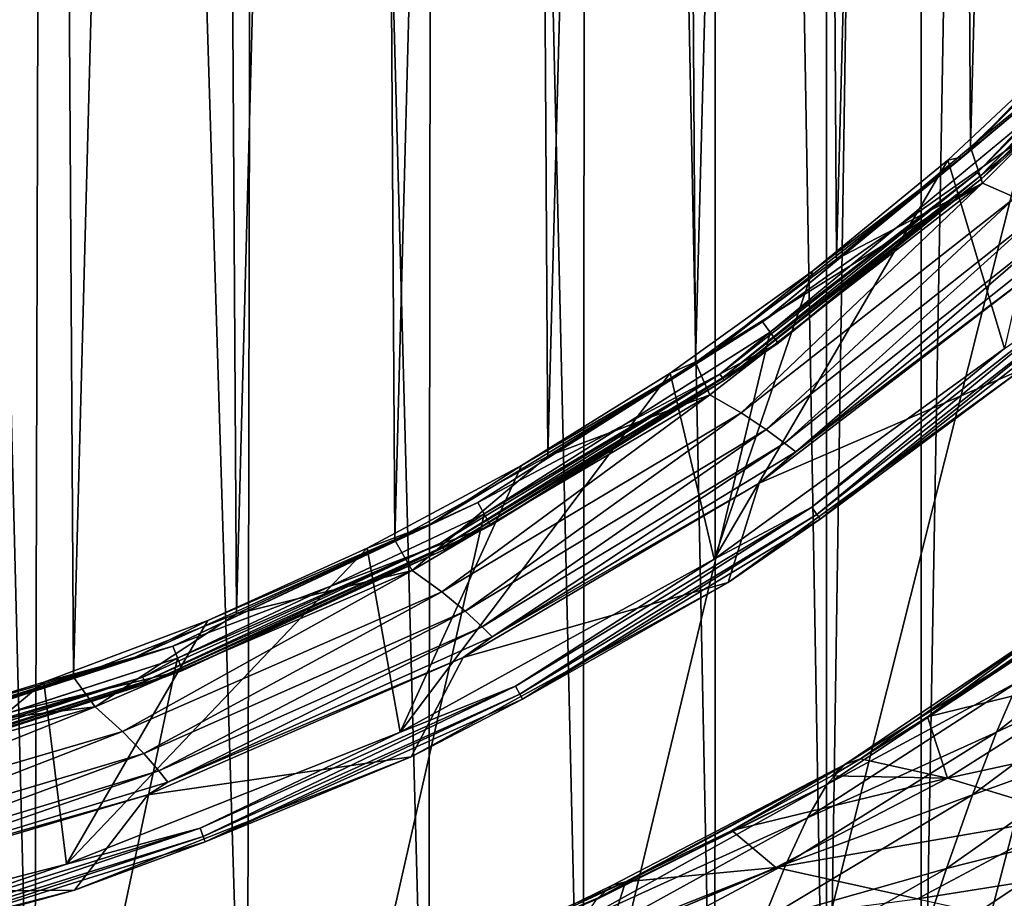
# Model space of a CAD drawing. Header units: metres. Extents: x -23 to 23, y -159 to 23.
# Tile 54 of 89: x 6.16 to 13.42, y -20.27 to -13.79. Entities that reach past the tile are written whole.
import ezdxf

# ---------------------------------------------------------------- set-up
doc = ezdxf.new("R2010")
doc.units = ezdxf.units.M
doc.layers.add('solid_509541_140_SW0001', color=7, linetype='CONTINUOUS')

msp = doc.modelspace()

# ---------------------------------------------------------------- linework, layer by layer
at = {"layer": 'solid_509541_140_SW0001'}
for points in [[(5.088625, 23.437544), (6.268702, -23.405066), (4.433448, -23.45261)], [(6.398866, 23.40106), (6.268702, -23.405066), (5.088625, 23.437544)], [(6.398866, 23.40106), (7.83732, -23.351192), (6.268702, -23.405066)], [(7.926469, 23.347767), (7.83732, -23.351192), (6.398866, 23.40106)], [(7.926469, 23.347767), (9.175246, -23.29566), (7.83732, -23.351192)], [(9.233401, 23.293049), (9.175246, -23.29566), (7.926469, 23.347767)], [(9.233401, 23.293049), (10.315651, -23.241528), (9.175246, -23.29566)], [(10.349859, 23.239807), (10.315651, -23.241528), (9.233401, 23.293049)], [(10.349859, 23.239807), (11.285497, -23.190697), (10.315651, -23.241528)], [(11.302138, 23.189787), (11.285497, -23.190697), (10.349859, 23.239807)], [(11.302138, 23.189787), (12.108788, -23.144278), (11.285497, -23.190697)], [(12.113933, 23.143978), (12.108788, -23.144278), (11.302138, 23.189787)], [(12.113933, 23.143978), (12.805936, 23.102457), (12.108788, -23.144278)], [(12.805936, 23.102457), (12.805934, -23.102457), (12.108788, -23.144278)], [(13.614434, 23.022993), (12.805934, -23.102457), (12.805936, 23.102457)], [(13.614434, 23.022993), (13.614153, -23.023029), (12.805934, -23.102457)], [(5.329844, -19.027332, 202.649994), (6.327336, 18.719305, 202.649994), (5.094474, 19.091719, 202.649994)], [(5.329844, -19.027332, 202.649994), (6.558624, -18.639509, 202.649994), (6.327336, 18.719305, 202.649994)], [(6.558624, -18.639509, 202.649994), (7.533409, 18.267338, 202.649994), (6.327336, 18.719305, 202.649994)], [(6.558624, -18.639509, 202.649994), (7.759408, -18.172491, 202.649994), (7.533409, 18.267338, 202.649994)], [(7.759408, -18.172491, 202.649994), (8.7076, 17.73769, 202.649994), (7.533409, 18.267338, 202.649994)], [(7.759408, -18.172491, 202.649994), (8.926477, -17.628553, 202.649994), (8.7076, 17.73769, 202.649994)], [(8.926477, -17.628553, 202.649994), (9.844712, 17.132698, 202.649994), (8.7076, 17.73769, 202.649994)], [(8.926477, -17.628553, 202.649994), (10.055642, -17.009764, 202.649994), (9.844712, 17.132698, 202.649994)], [(10.055642, -17.009764, 202.649994), (10.939892, 16.454975, 202.649994), (9.844712, 17.132698, 202.649994)], [(10.055642, -17.009764, 202.649994), (11.142476, -16.318483, 202.649994), (10.939892, 16.454975, 202.649994)], [(11.142476, -16.318483, 202.649994), (11.988547, 15.707389, 202.649994), (10.939892, 16.454975, 202.649994)], [(11.142476, -16.318483, 202.649994), (12.182009, -15.557828, 202.649994), (11.988547, 15.707389, 202.649994)], [(12.182009, -15.557828, 202.649994), (12.986278, 14.893086, 202.649994), (11.988547, 15.707389, 202.649994)], [(12.182009, -15.557828, 202.649994), (13.169645, -14.731185, 202.649994), (12.986278, 14.893086, 202.649994)], [(13.169645, -14.731185, 202.649994), (13.928885, 14.015485, 202.649994), (12.986278, 14.893086, 202.649994)], [(13.169645, -14.731185, 202.649994), (14.101238, -13.842056, 202.649994), (13.928885, 14.015485, 202.649994)], [(18.92091, -6.147776, 147.5), (-20.215473, -149, 147.5), (20.215471, -149, 147.5)], [(18.92091, -6.147776, 147.5), (18.001144, -8.470781, 147.5), (-20.215473, -149, 147.5)], [(18.001144, -8.470781, 147.5), (16.797661, -10.659938, 147.5), (-20.215473, -149, 147.5)], [(16.797661, -10.659938, 147.5), (15.328966, -12.681423, 147.5), (-20.215473, -149, 147.5)], [(15.328966, -12.681423, 147.5), (13.618851, -14.502491, 147.5), (-20.215473, -149, 147.5)], [(13.113825, -14.802448, 151.483429), (13.554258, -14.433819, 151.309937), (14.802448, -13.113825, 151.483429)], [(13.113825, -14.802448, 151.483429), (14.802448, -13.113825, 151.483429), (13.945098, -13.945294, 151.649994)], [(15.05401, -13.193063, 202.616348), (14.101238, -13.842056, 202.649994), (13.169645, -14.731185, 202.649994)], [(13.25808, -14.996782, 202.616348), (15.05401, -13.193063, 202.616348), (13.169645, -14.731185, 202.649994)], [(13.500653, -15.102465, 202.517532), (15.05401, -13.193063, 202.616348), (13.25808, -14.996782, 202.616348)], [(14.92083, -13.218701, 147.508087), (13.218701, -14.92083, 147.508087), (13.618851, -14.502491, 147.5)], [(13.240657, -14.945613, 147.531128), (13.218701, -14.92083, 147.508087), (14.92083, -13.218701, 147.508087)], [(14.945613, -13.240657, 147.531128), (13.240657, -14.945613, 147.531128), (14.92083, -13.218701, 147.508087)], [(13.254788, -14.961563, 147.565384), (13.240657, -14.945613, 147.531128), (14.945613, -13.240657, 147.531128)], [(14.961563, -13.254788, 147.565384), (13.254788, -14.961563, 147.565384), (14.945613, -13.240657, 147.531128)], [(14.961563, -13.254788, 147.565384), (13.687167, -14.575353, 147.60524), (13.254788, -14.961563, 147.565384)], [(13.00322, -14.827442, 151.649994), (13.945098, -13.945294, 151.649994), (13.420403, -16.214561, 151.649994)], [(13.113825, -14.802448, 151.483429), (13.945098, -13.945294, 151.649994), (13.00322, -14.827442, 151.649994)], [(13.554258, -14.433819, 151.309937), (11.638342, -16.018803, 151.309937), (13.687167, -14.575353, 147.60524)], [(13.113825, -14.802448, 151.483429), (11.638342, -16.018803, 151.309937), (13.554258, -14.433819, 151.309937)], [(13.618851, -14.502491, 147.5), (11.693766, -16.095087, 147.5), (-20.215473, -149, 147.5)], [(13.218701, -14.92083, 147.508087), (11.693766, -16.095087, 147.5), (13.618851, -14.502491, 147.5)], [(11.638342, -16.018803, 151.309937), (11.752463, -16.175879, 147.60524), (13.687167, -14.575353, 147.60524)], [(13.254788, -14.961563, 147.565384), (13.687167, -14.575353, 147.60524), (11.752463, -16.175879, 147.60524)], [(13.25808, -14.996782, 202.616348), (13.169645, -14.731185, 202.649994), (12.182009, -15.557828, 202.649994)], [(11.233973, -16.275219, 151.483429), (11.638342, -16.018803, 151.309937), (13.113825, -14.802448, 151.483429)], [(11.233973, -16.275219, 151.483429), (13.113825, -14.802448, 151.483429), (12.0057, -15.646083, 151.649994)], [(13.113825, -14.802448, 151.483429), (13.00322, -14.827442, 151.649994), (12.0057, -15.646083, 151.649994)], [(13.00322, -14.827442, 151.649994), (13.420403, -16.214561, 151.649994), (11.281713, -17.769127, 151.649994)], [(12.0057, -15.646083, 151.649994), (13.00322, -14.827442, 151.649994), (11.281713, -17.769127, 151.649994)], [(13.218701, -14.92083, 147.508087), (11.323815, -16.405378, 147.508087), (11.693766, -16.095087, 147.5)], [(11.342624, -16.432627, 147.531128), (11.323815, -16.405378, 147.508087), (13.218701, -14.92083, 147.508087)], [(13.240657, -14.945613, 147.531128), (11.342624, -16.432627, 147.531128), (13.218701, -14.92083, 147.508087)], [(11.354729, -16.450165, 147.565384), (11.342624, -16.432627, 147.531128), (13.240657, -14.945613, 147.531128)], [(13.254788, -14.961563, 147.565384), (11.354729, -16.450165, 147.565384), (13.240657, -14.945613, 147.531128)], [(13.25808, -14.996782, 202.616348), (12.182009, -15.557828, 202.649994), (11.142476, -16.318483, 202.649994)], [(11.247773, -16.558012, 202.616348), (13.25808, -14.996782, 202.616348), (11.142476, -16.318483, 202.649994)], [(11.47982, -16.69029, 202.517532), (13.25808, -14.996782, 202.616348), (11.247773, -16.558012, 202.616348)], [(13.254788, -14.961563, 147.565384), (11.752463, -16.175879, 147.60524), (11.354729, -16.450165, 147.565384)], [(11.47982, -16.69029, 202.517532), (13.500653, -15.102465, 202.517532), (13.25808, -14.996782, 202.616348)], [(11.665195, -16.813347, 202.360199), (13.500653, -15.102465, 202.517532), (11.47982, -16.69029, 202.517532)], [(11.665195, -16.813347, 202.360199), (13.697033, -15.203837, 202.360199), (13.500653, -15.102465, 202.517532)], [(11.800468, -16.913088, 202.154968), (13.697033, -15.203837, 202.360199), (11.665195, -16.813347, 202.360199)], [(11.800468, -16.913088, 202.154968), (13.841818, -15.287499, 202.154968), (13.697033, -15.203837, 202.360199)], [(11.883229, -16.978376, 201.915695), (13.841818, -15.287499, 202.154968), (11.800468, -16.913088, 202.154968)], [(11.883229, -16.978376, 201.915695), (13.931032, -15.34284, 201.915695), (13.841818, -15.287499, 202.154968)], [(11.883229, -16.978376, 201.915695), (13.622774, -15.664785, 201.659805), (13.931032, -15.34284, 201.915695)], [(10.956768, -16.397747, 151.649994), (12.0057, -15.646083, 151.649994), (11.281713, -17.769127, 151.649994)], [(11.233973, -16.275219, 151.483429), (12.0057, -15.646083, 151.649994), (10.956768, -16.397747, 151.649994)], [(13.543998, -16.371881, 151.851959), (13.622774, -15.664785, 201.659805), (11.612674, -17.207884, 201.659805)], [(11.883229, -16.978376, 201.915695), (11.612674, -17.207884, 201.659805), (13.622774, -15.664785, 201.659805)], [(12.000296, -17.385429, 151.665344), (13.420403, -16.214561, 151.649994), (14.008382, -15.812195, 151.665344)], [(12.000296, -17.385429, 151.665344), (14.008382, -15.812195, 151.665344), (12.037341, -17.4391, 151.709213)], [(14.008382, -15.812195, 151.665344), (14.051627, -15.861008, 151.709213), (12.037341, -17.4391, 151.709213)], [(12.037341, -17.4391, 151.709213), (14.051627, -15.861008, 151.709213), (12.061925, -17.474716, 151.774826)], [(14.051627, -15.861008, 151.709213), (14.080324, -15.8934, 151.774826), (12.061925, -17.474716, 151.774826)], [(12.061925, -17.474716, 151.774826), (14.080324, -15.8934, 151.774826), (13.543998, -16.371881, 151.851959)], [(11.638342, -16.018803, 151.309937), (9.538881, -17.351162, 151.309937), (11.752463, -16.175879, 147.60524)], [(11.233973, -16.275219, 151.483429), (9.538881, -17.351162, 151.309937), (11.638342, -16.018803, 151.309937)], [(11.693766, -16.095087, 147.5), (9.584231, -17.433813, 147.5), (-20.215473, -149, 147.5)], [(11.323815, -16.405378, 147.508087), (9.584231, -17.433813, 147.5), (11.693766, -16.095087, 147.5)], [(9.538881, -17.351162, 151.309937), (9.632417, -17.521301, 147.60524), (11.752463, -16.175879, 147.60524)], [(11.354729, -16.450165, 147.565384), (11.752463, -16.175879, 147.60524), (9.632417, -17.521301, 147.60524)], [(12.000296, -17.385429, 151.665344), (11.281713, -17.769127, 151.649994), (13.420403, -16.214561, 151.649994)], [(9.190303, -17.51066, 151.483429), (9.538881, -17.351162, 151.309937), (11.233973, -16.275219, 151.483429)], [(9.190303, -17.51066, 151.483429), (11.233973, -16.275219, 151.483429), (9.860864, -17.079243, 151.649994)], [(11.233973, -16.275219, 151.483429), (10.956768, -16.397747, 151.649994), (9.860864, -17.079243, 151.649994)], [(11.247773, -16.558012, 202.616348), (11.142476, -16.318483, 202.649994), (10.055642, -17.009764, 202.649994)], [(10.956768, -16.397747, 151.649994), (11.281713, -17.769127, 151.649994), (8.964911, -19.043367, 151.649994)], [(9.860864, -17.079243, 151.649994), (10.956768, -16.397747, 151.649994), (8.964911, -19.043367, 151.649994)], [(11.385259, -17.940296, 151.851959), (13.543998, -16.371881, 151.851959), (11.612674, -17.207884, 201.659805)], [(12.061925, -17.474716, 151.774826), (13.543998, -16.371881, 151.851959), (11.385259, -17.940296, 151.851959)], [(11.323815, -16.405378, 147.508087), (9.263802, -17.6507, 147.508087), (9.584231, -17.433813, 147.5)], [(9.279189, -17.680017, 147.531128), (9.263802, -17.6507, 147.508087), (11.323815, -16.405378, 147.508087)], [(11.342624, -16.432627, 147.531128), (9.279189, -17.680017, 147.531128), (11.323815, -16.405378, 147.508087)], [(9.289092, -17.698885, 147.565384), (9.279189, -17.680017, 147.531128), (11.342624, -16.432627, 147.531128)], [(11.354729, -16.450165, 147.565384), (9.289092, -17.698885, 147.565384), (11.342624, -16.432627, 147.531128)], [(11.354729, -16.450165, 147.565384), (9.632417, -17.521301, 147.60524), (9.289092, -17.698885, 147.565384)], [(9.055596, -17.851507, 202.616348), (11.247773, -16.558012, 202.616348), (10.055642, -17.009764, 202.649994)], [(9.27421, -18.009474, 202.517532), (11.247773, -16.558012, 202.616348), (9.055596, -17.851507, 202.616348)], [(9.27421, -18.009474, 202.517532), (11.47982, -16.69029, 202.517532), (11.247773, -16.558012, 202.616348)], [(9.446193, -18.153093, 202.360199), (11.47982, -16.69029, 202.517532), (9.27421, -18.009474, 202.517532)], [(9.446193, -18.153093, 202.360199), (11.665195, -16.813347, 202.360199), (11.47982, -16.69029, 202.517532)], [(9.570178, -18.267876, 202.154968), (11.665195, -16.813347, 202.360199), (9.446193, -18.153093, 202.360199)], [(9.570178, -18.267876, 202.154968), (11.800468, -16.913088, 202.154968), (11.665195, -16.813347, 202.360199)], [(9.645381, -18.342382, 201.915695), (11.800468, -16.913088, 202.154968), (9.570178, -18.267876, 202.154968)], [(9.645381, -18.342382, 201.915695), (11.883229, -16.978376, 201.915695), (11.800468, -16.913088, 202.154968)], [(9.645381, -18.342382, 201.915695), (11.612674, -17.207884, 201.659805), (11.883229, -16.978376, 201.915695)], [(9.055596, -17.851507, 202.616348), (10.055642, -17.009764, 202.649994), (8.926477, -17.628553, 202.649994)], [(8.72262, -17.687658, 151.649994), (9.860864, -17.079243, 151.649994), (8.964911, -19.043367, 151.649994)], [(9.190303, -17.51066, 151.483429), (9.860864, -17.079243, 151.649994), (8.72262, -17.687658, 151.649994)], [(11.385259, -17.940296, 151.851959), (11.612674, -17.207884, 201.659805), (9.429538, -18.494576, 201.659805)], [(9.645381, -18.342382, 201.915695), (9.429538, -18.494576, 201.659805), (11.612674, -17.207884, 201.659805)], [(9.538881, -17.351162, 151.309937), (7.288988, -18.409882, 151.309937), (9.632417, -17.521301, 147.60524)], [(9.190303, -17.51066, 151.483429), (7.288988, -18.409882, 151.309937), (9.538881, -17.351162, 151.309937)], [(9.817218, -18.705147, 151.665344), (11.281713, -17.769127, 151.649994), (12.000296, -17.385429, 151.665344)], [(9.817218, -18.705147, 151.665344), (12.000296, -17.385429, 151.665344), (9.847525, -18.76289, 151.709213)], [(12.000296, -17.385429, 151.665344), (12.037341, -17.4391, 151.709213), (9.847525, -18.76289, 151.709213)], [(9.584231, -17.433813, 147.5), (7.32384, -18.497488, 147.5), (-20.215473, -149, 147.5)], [(9.263802, -17.6507, 147.508087), (7.32384, -18.497488, 147.5), (9.584231, -17.433813, 147.5)], [(9.847525, -18.76289, 151.709213), (12.037341, -17.4391, 151.709213), (9.867636, -18.801208, 151.774826)], [(12.037341, -17.4391, 151.709213), (12.061925, -17.474716, 151.774826), (9.867636, -18.801208, 151.774826)], [(9.867636, -18.801208, 151.774826), (12.061925, -17.474716, 151.774826), (11.385259, -17.940296, 151.851959)], [(7.012619, -18.490755, 151.483429), (7.288988, -18.409882, 151.309937), (9.190303, -17.51066, 151.483429)], [(7.012619, -18.490755, 151.483429), (9.190303, -17.51066, 151.483429), (7.546976, -18.220329, 151.649994)], [(7.288988, -18.409882, 151.309937), (7.360461, -18.590403, 147.60524), (9.632417, -17.521301, 147.60524)], [(9.289092, -17.698885, 147.565384), (9.632417, -17.521301, 147.60524), (7.360461, -18.590403, 147.60524)], [(9.190303, -17.51066, 151.483429), (8.72262, -17.687658, 151.649994), (7.546976, -18.220329, 151.649994)], [(9.055596, -17.851507, 202.616348), (8.926477, -17.628553, 202.649994), (7.759408, -18.172491, 202.649994)], [(8.72262, -17.687658, 151.649994), (8.964911, -19.043367, 151.649994), (6.506307, -20.017174, 151.649994)], [(7.546976, -18.220329, 151.649994), (8.72262, -17.687658, 151.649994), (6.506307, -20.017174, 151.649994)], [(9.263802, -17.6507, 147.508087), (7.068702, -18.638634, 147.508087), (7.32384, -18.497488, 147.5)], [(7.080442, -18.669592, 147.531128), (7.068702, -18.638634, 147.508087), (9.263802, -17.6507, 147.508087)], [(9.279189, -17.680017, 147.531128), (7.080442, -18.669592, 147.531128), (9.263802, -17.6507, 147.508087)], [(7.087999, -18.689518, 147.565384), (7.080442, -18.669592, 147.531128), (9.279189, -17.680017, 147.531128)], [(9.289092, -17.698885, 147.565384), (7.087999, -18.689518, 147.565384), (9.279189, -17.680017, 147.531128)], [(9.289092, -17.698885, 147.565384), (7.360461, -18.590403, 147.60524), (7.087999, -18.689518, 147.565384)], [(9.817218, -18.705147, 151.665344), (8.964911, -19.043367, 151.649994), (11.281713, -17.769127, 151.649994)], [(6.716996, -18.856354, 202.616348), (9.055596, -17.851507, 202.616348), (7.759408, -18.172491, 202.649994)], [(6.919323, -19.038778, 202.517532), (9.055596, -17.851507, 202.616348), (6.716996, -18.856354, 202.616348)], [(6.919323, -19.038778, 202.517532), (9.27421, -18.009474, 202.517532), (9.055596, -17.851507, 202.616348)], [(9.046967, -19.225782, 151.851959), (11.385259, -17.940296, 151.851959), (9.429538, -18.494576, 201.659805)], [(9.867636, -18.801208, 151.774826), (11.385259, -17.940296, 151.851959), (9.046967, -19.225782, 151.851959)], [(13.361753, -19.044106, 117.328163), (14.740487, -17.971443, 118.841209), (14.561776, -18.482265, 120.10067)], [(13.361753, -19.044106, 117.328163), (13.523431, -18.670193, 115.991112), (14.740487, -17.971443, 118.841209)], [(7.075632, -19.201584, 202.360199), (9.27421, -18.009474, 202.517532), (6.919323, -19.038778, 202.517532)], [(7.075632, -19.201584, 202.360199), (9.446193, -18.153093, 202.360199), (9.27421, -18.009474, 202.517532)], [(6.716996, -18.856354, 202.616348), (7.759408, -18.172491, 202.649994), (6.558624, -18.639509, 202.649994)], [(7.186656, -19.330172, 202.154968), (9.446193, -18.153093, 202.360199), (7.075632, -19.201584, 202.360199)], [(7.186656, -19.330172, 202.154968), (9.570178, -18.267876, 202.154968), (9.446193, -18.153093, 202.360199)], [(6.339137, -18.674911, 151.649994), (7.546976, -18.220329, 151.649994), (6.506307, -20.017174, 151.649994)], [(7.012619, -18.490755, 151.483429), (7.546976, -18.220329, 151.649994), (6.339137, -18.674911, 151.649994)], [(7.253278, -19.413046, 201.915695), (9.570178, -18.267876, 202.154968), (7.186656, -19.330172, 202.154968)], [(7.253278, -19.413046, 201.915695), (9.645381, -18.342382, 201.915695), (9.570178, -18.267876, 202.154968)], [(12.243196, -19.281401, 111.730423), (12.359783, -19.239618, 110.212875), (13.801449, -18.229626, 113.109184)], [(12.243196, -19.281401, 111.730423), (13.801449, -18.229626, 113.109184), (13.670109, -18.395426, 114.583694)], [(13.801449, -18.229626, 113.109184), (12.359783, -19.239618, 110.212875), (12.852594, -18.931522, 110.613243)], [(13.801449, -18.229626, 113.109184), (12.852594, -18.931522, 110.613243), (13.536497, -18.462835, 111.214233)], [(7.253278, -19.413046, 201.915695), (9.429538, -18.494576, 201.659805), (9.645381, -18.342382, 201.915695)], [(7.288988, -18.409882, 151.309937), (4.924142, -19.178267, 151.309937), (7.360461, -18.590403, 147.60524)], [(7.012619, -18.490755, 151.483429), (4.924142, -19.178267, 151.309937), (7.288988, -18.409882, 151.309937)], [(12.112168, -19.429289, 113.189217), (13.670109, -18.395426, 114.583694), (13.523431, -18.670193, 115.991112)], [(12.112168, -19.429289, 113.189217), (12.243196, -19.281401, 111.730423), (13.670109, -18.395426, 114.583694)], [(7.32384, -18.497488, 147.5), (4.94744, -19.269627, 147.5), (-20.215473, -149, 147.5)], [(4.732675, -19.201216, 151.483429), (4.924142, -19.178267, 151.309937), (7.012619, -18.490755, 151.483429)], [(4.732675, -19.201216, 151.483429), (7.012619, -18.490755, 151.483429), (5.104237, -19.049501, 151.649994)], [(7.068702, -18.638634, 147.508087), (4.94744, -19.269627, 147.5), (7.32384, -18.497488, 147.5)], [(7.012619, -18.490755, 151.483429), (6.339137, -18.674911, 151.649994), (5.104237, -19.049501, 151.649994)], [(9.046967, -19.225782, 151.851959), (9.429538, -18.494576, 201.659805), (7.105896, -19.505684, 201.659805)], [(7.253278, -19.413046, 201.915695), (7.105896, -19.505684, 201.659805), (9.429538, -18.494576, 201.659805)], [(13.536497, -18.462835, 111.214233), (12.852594, -18.931522, 110.613243), (14.25817, -18.587334, 99.732216)], [(13.18525, -19.506815, 118.592789), (14.561776, -18.482265, 120.10067), (14.366739, -19.079844, 121.274857)], [(13.18525, -19.506815, 118.592789), (13.361753, -19.044106, 117.328163), (14.561776, -18.482265, 120.10067)], [(7.068702, -18.638634, 147.508087), (4.770524, -19.354774, 147.508087), (4.94744, -19.269627, 147.5)], [(4.778447, -19.386923, 147.531128), (4.770524, -19.354774, 147.508087), (7.068702, -18.638634, 147.508087)], [(7.080442, -18.669592, 147.531128), (4.778447, -19.386923, 147.531128), (7.068702, -18.638634, 147.508087)], [(4.924142, -19.178267, 151.309937), (4.972426, -19.366322, 147.60524), (7.360461, -18.590403, 147.60524)], [(7.087999, -18.689518, 147.565384), (7.360461, -18.590403, 147.60524), (4.972426, -19.366322, 147.60524)], [(6.716996, -18.856354, 202.616348), (6.558624, -18.639509, 202.649994), (5.329844, -19.027332, 202.649994)], [(12.852594, -18.931522, 110.613243), (13.000976, -19.381901, 99.732216), (14.25817, -18.587334, 99.732216)], [(14.25817, -18.587334, 99.732216), (13.000976, -19.381901, 99.732216), (15.050709, -18.939373, 83.107414)], [(6.339137, -18.674911, 151.649994), (6.506307, -20.017174, 151.649994), (3.94541, -20.674929, 151.649994)], [(5.104237, -19.049501, 151.649994), (6.339137, -18.674911, 151.649994), (3.94541, -20.674929, 151.649994)], [(4.783547, -19.407614, 147.565384), (4.778447, -19.386923, 147.531128), (7.080442, -18.669592, 147.531128)], [(7.087999, -18.689518, 147.565384), (4.783547, -19.407614, 147.565384), (7.080442, -18.669592, 147.531128)], [(7.087999, -18.689518, 147.565384), (4.972426, -19.366322, 147.60524), (4.783547, -19.407614, 147.565384)], [(7.490983, -19.7521, 151.665344), (8.964911, -19.043367, 151.649994), (9.817218, -18.705147, 151.665344)], [(7.490983, -19.7521, 151.665344), (9.817218, -18.705147, 151.665344), (7.514108, -19.813076, 151.709213)], [(9.817218, -18.705147, 151.665344), (9.847525, -18.76289, 151.709213), (7.514108, -19.813076, 151.709213)], [(11.968069, -19.676243, 114.586235), (13.523431, -18.670193, 115.991112), (13.361753, -19.044106, 117.328163)], [(11.968069, -19.676243, 114.586235), (12.112168, -19.429289, 113.189217), (13.523431, -18.670193, 115.991112)], [(7.514108, -19.813076, 151.709213), (9.847525, -18.76289, 151.709213), (7.529454, -19.85354, 151.774826)], [(9.847525, -18.76289, 151.709213), (9.867636, -18.801208, 151.774826), (7.529454, -19.85354, 151.774826)], [(4.269786, -19.556305, 202.616348), (6.716996, -18.856354, 202.616348), (5.329844, -19.027332, 202.649994)], [(4.453064, -19.761637, 202.517532), (6.716996, -18.856354, 202.616348), (4.269786, -19.556305, 202.616348)], [(4.453064, -19.761637, 202.517532), (6.919323, -19.038778, 202.517532), (6.716996, -18.856354, 202.616348)], [(7.529454, -19.85354, 151.774826), (9.867636, -18.801208, 151.774826), (9.046967, -19.225782, 151.851959)], [(12.852594, -18.931522, 110.613243), (12.359783, -19.239618, 110.212875), (13.000976, -19.381901, 99.732216)], [(13.000976, -19.381901, 99.732216), (13.92133, -19.663504, 83.107414), (15.050709, -18.939373, 83.107414)], [(4.591546, -19.941994, 202.360199), (6.919323, -19.038778, 202.517532), (4.453064, -19.761637, 202.517532)], [(4.591546, -19.941994, 202.360199), (7.075632, -19.201584, 202.360199), (6.919323, -19.038778, 202.517532)], [(7.490983, -19.7521, 151.665344), (6.506307, -20.017174, 151.649994), (8.964911, -19.043367, 151.649994)], [(11.811131, -20.013535, 115.920097), (13.361753, -19.044106, 117.328163), (13.18525, -19.506815, 118.592789)], [(11.811131, -20.013535, 115.920097), (11.968069, -19.676243, 114.586235), (13.361753, -19.044106, 117.328163)], [(12.993971, -20.049305, 119.78299), (14.366739, -19.079844, 121.274857), (14.155808, -19.754255, 122.36042)], [(12.993971, -20.049305, 119.78299), (13.18525, -19.506815, 118.592789), (14.366739, -19.079844, 121.274857)], [(4.688068, -20.082968, 202.154968), (7.075632, -19.201584, 202.360199), (4.591546, -19.941994, 202.360199)], [(4.688068, -20.082968, 202.154968), (7.186656, -19.330172, 202.154968), (7.075632, -19.201584, 202.360199)], [(6.566, -20.208067, 151.851959), (9.046967, -19.225782, 151.851959), (7.105896, -19.505684, 201.659805)], [(7.529454, -19.85354, 151.774826), (9.046967, -19.225782, 151.851959), (6.566, -20.208067, 151.851959)], [(10.424484, -20.264956, 111.523972), (12.243196, -19.281401, 111.730423), (12.112168, -19.429289, 113.189217)], [(10.424484, -20.264956, 111.523972), (10.530583, -20.170843, 110.275375), (12.243196, -19.281401, 111.730423)], [(10.530583, -20.170843, 110.275375), (10.628049, -20.148209, 108.994743), (12.243196, -19.281401, 111.730423)], [(12.243196, -19.281401, 111.730423), (10.628049, -20.148209, 108.994743), (11.410321, -19.76923, 109.511086)], [(12.243196, -19.281401, 111.730423), (11.410321, -19.76923, 109.511086), (12.147405, -19.365177, 110.04821)], [(12.359783, -19.239618, 110.212875), (12.147405, -19.365177, 110.04821), (13.000976, -19.381901, 99.732216)], [(12.243196, -19.281401, 111.730423), (12.147405, -19.365177, 110.04821), (12.359783, -19.239618, 110.212875)], [(4.745176, -20.173243, 201.915695), (7.186656, -19.330172, 202.154968), (4.688068, -20.082968, 202.154968)], [(4.745176, -20.173243, 201.915695), (7.253278, -19.413046, 201.915695), (7.186656, -19.330172, 202.154968)], [(12.147405, -19.365177, 110.04821), (11.410321, -19.76923, 109.511086), (13.000976, -19.381901, 99.732216)], [(4.745176, -20.173243, 201.915695), (7.105896, -19.505684, 201.659805), (7.253278, -19.413046, 201.915695)], [(10.309677, -20.428694, 112.739754), (12.112168, -19.429289, 113.189217), (11.968069, -19.676243, 114.586235)], [(10.309677, -20.428694, 112.739754), (10.414036, -20.277458, 111.639977), (12.112168, -19.429289, 113.189217)], [(10.414036, -20.277458, 111.639977), (10.424484, -20.264956, 111.523972), (12.112168, -19.429289, 113.189217)], [(11.410321, -19.76923, 109.511086), (11.735671, -20.041708, 99.732216), (13.000976, -19.381901, 99.732216)], [(13.000976, -19.381901, 99.732216), (11.735671, -20.041708, 99.732216), (13.92133, -19.663504, 83.107414)], [(6.566, -20.208067, 151.851959), (7.105896, -19.505684, 201.659805), (4.676371, -20.226147, 201.659805)], [(4.745176, -20.173243, 201.915695), (4.676371, -20.226147, 201.659805), (7.105896, -19.505684, 201.659805)], [(11.641411, -20.43219, 117.190453), (13.18525, -19.506815, 118.592789), (12.993971, -20.049305, 119.78299)], [(11.641411, -20.43219, 117.190453), (11.811131, -20.013535, 115.920097), (13.18525, -19.506815, 118.592789)], [(11.735671, -20.041708, 99.732216), (12.778898, -20.272549, 83.107414), (13.92133, -19.663504, 83.107414)], [(13.92133, -19.663504, 83.107414), (12.778898, -20.272549, 83.107414), (14.841685, -19.945107, 66.482605)], [(10.185877, -20.659279, 113.923874), (11.968069, -19.676243, 114.586235), (11.811131, -20.013535, 115.920097)], [(10.185877, -20.659279, 113.923874), (10.309677, -20.428694, 112.739754), (11.968069, -19.676243, 114.586235)], [(5.055513, -20.511023, 151.665344), (6.506307, -20.017174, 151.649994), (7.490983, -19.7521, 151.665344)], [(5.055513, -20.511023, 151.665344), (7.490983, -19.7521, 151.665344), (5.07112, -20.574341, 151.709213)], [(7.490983, -19.7521, 151.665344), (7.514108, -19.813076, 151.709213), (5.07112, -20.574341, 151.709213)], [(5.07112, -20.574341, 151.709213), (7.514108, -19.813076, 151.709213), (5.081476, -20.61636, 151.774826)], [(7.514108, -19.813076, 151.709213), (7.529454, -19.85354, 151.774826), (5.081476, -20.61636, 151.774826)], [(11.410321, -19.76923, 109.511086), (10.628049, -20.148209, 108.994743), (11.735671, -20.041708, 99.732216)], [(12.788193, -20.663691, 120.896896), (14.155808, -19.754255, 122.36042), (13.930264, -20.49411, 123.355812)], [(12.788193, -20.663691, 120.896896), (12.993971, -20.049305, 119.78299), (14.155808, -19.754255, 122.36042)], [(5.081476, -20.61636, 151.774826), (7.529454, -19.85354, 151.774826), (6.566, -20.208067, 151.851959)], [(12.778898, -20.272549, 83.107414), (13.822125, -20.503387, 66.482605), (14.841685, -19.945107, 66.482605)], [(5.055513, -20.511023, 151.665344), (3.94541, -20.674929, 151.649994), (6.506307, -20.017174, 151.649994)], [(10.052567, -20.953922, 115.078506), (11.811131, -20.013535, 115.920097), (11.641411, -20.43219, 117.190453)], [(10.052567, -20.953922, 115.078506), (10.16436, -20.703955, 114.11808), (11.811131, -20.013535, 115.920097)], [(10.16436, -20.703955, 114.11808), (10.185877, -20.659279, 113.923874), (11.811131, -20.013535, 115.920097)], [(11.735671, -20.041708, 99.732216), (10.495374, -20.57107, 99.732216), (12.778898, -20.272549, 83.107414)], [(10.628049, -20.148209, 108.994743), (10.495374, -20.57107, 99.732216), (11.735671, -20.041708, 99.732216)], [(11.458834, -20.924742, 118.396744), (12.993971, -20.049305, 119.78299), (12.788193, -20.663691, 120.896896)], [(11.458834, -20.924742, 118.396744), (11.641411, -20.43219, 117.190453), (12.993971, -20.049305, 119.78299)], [(9.728049, -20.56481, 111.210892), (9.871305, -20.470858, 108.543159), (10.628049, -20.148209, 108.994743)], [(9.728049, -20.56481, 111.210892), (10.628049, -20.148209, 108.994743), (10.530583, -20.170843, 110.275375)], [(9.728049, -20.56481, 111.210892), (10.530583, -20.170843, 110.275375), (10.424484, -20.264956, 111.523972)], [(10.628049, -20.148209, 108.994743), (9.871305, -20.470858, 108.543159), (10.495374, -20.57107, 99.732216)], [(3.981482, -20.871658, 151.851959), (6.566, -20.208067, 151.851959), (4.676371, -20.226147, 201.659805)], [(5.081476, -20.61636, 151.774826), (6.566, -20.208067, 151.851959), (3.981482, -20.871658, 151.851959)], [(9.728049, -20.56481, 111.210892), (10.424484, -20.264956, 111.523972), (10.414036, -20.277458, 111.639977)]]:
    msp.add_3dface(points, dxfattribs=at)

doc.saveas('drawing.dxf')
